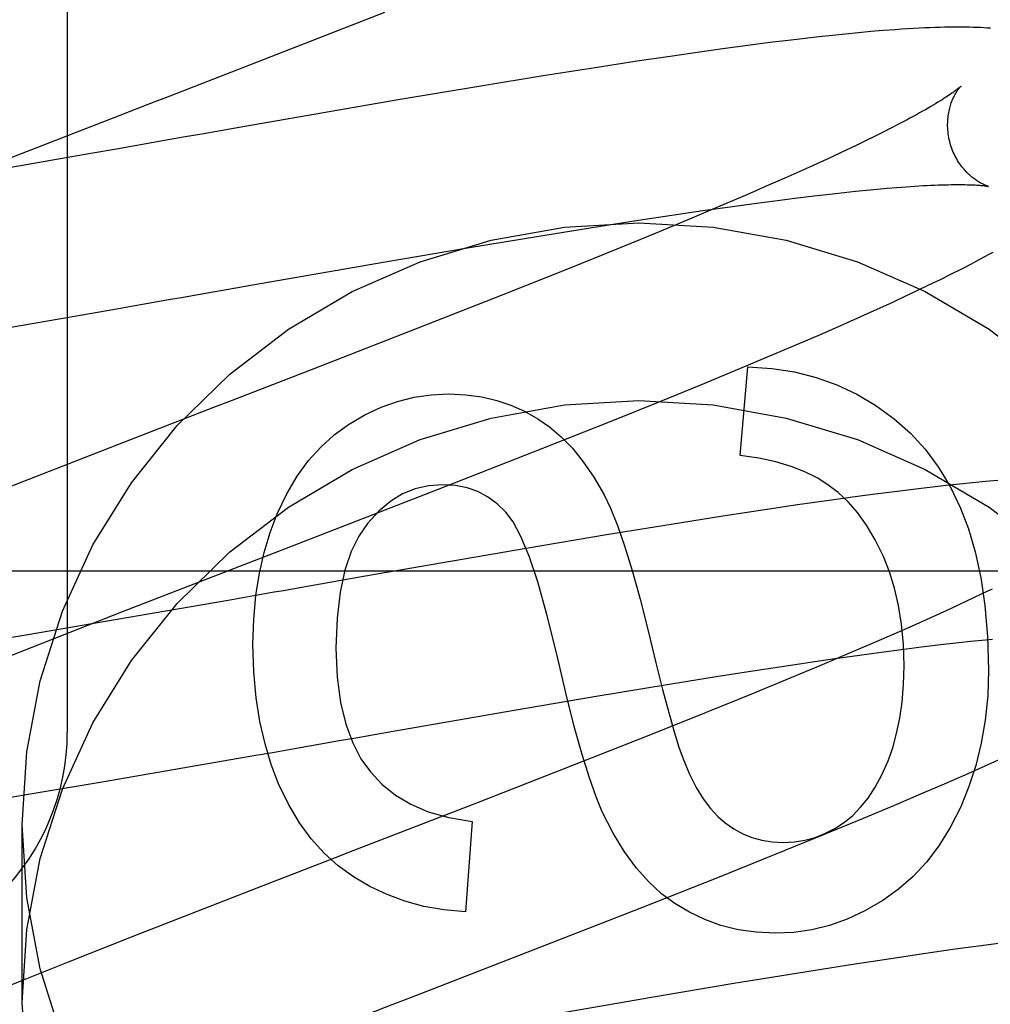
# Model space of a CAD drawing. Header units: inches. Extents: x 0 to 204, y 0 to 132.
# Tile 39 of 112: x 94.248 to 94.371, y 48.953 to 49.077. Entities that reach past the tile are written whole.
import ezdxf

# ---------------------------------------------------------------- set-up
doc = ezdxf.new("R2010")
doc.units = ezdxf.units.IN
doc.header["$LTSCALE"] = 11.243375
doc.header["$MEASUREMENT"] = 0
doc.linetypes.add('HIDDEN', pattern=[0.2, 0.1, -0.1])
doc.layers.add('DEFAULT_2', color=8, linetype='HIDDEN')

msp = doc.modelspace()

# ---------------------------------------------------------------- linework, layer by layer
at = {"layer": 'DEFAULT_2', "color": 8, "linetype": 'HIDDEN'}
for p, q in [((94.2537626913, 49.5919915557), (94.2537626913, 48.9871876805)), ((94.27608048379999, 49.07130648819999), (94.29394831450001, 49.0782703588)), ((94.3522241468, 49.0755145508), (94.350559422, 49.0753437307)), ((94.35385146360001, 49.07567182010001), (94.3522241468, 49.0755145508)), ((94.35543672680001, 49.0758147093), (94.35385146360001, 49.07567182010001)), ((94.3569893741, 49.0759435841), (94.35543672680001, 49.0758147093)), ((94.3426451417, 49.0744215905), (94.3398514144, 49.07406146)), ((94.3453611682, 49.0747559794), (94.3426451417, 49.0744215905)), ((94.3471281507, 49.0749641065), (94.3453611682, 49.0747559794)), ((94.34886075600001, 49.0751601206), (94.3471281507, 49.0749641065)), ((94.350559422, 49.0753437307), (94.34886075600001, 49.0751601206)), ((94.3340431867, 49.0732687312), (94.33001725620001, 49.0726902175)), ((94.3369830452, 49.0736767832), (94.3340431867, 49.0732687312)), ((94.3398514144, 49.07406146), (94.3369830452, 49.0736767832)), ((94.3258766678, 49.0720747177), (94.32055266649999, 49.0712575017)), ((94.33001725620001, 49.0726902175), (94.3258766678, 49.0720747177)), ((94.32055266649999, 49.0712575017), (94.31397108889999, 49.0702140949)), ((94.31397108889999, 49.0702140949), (94.3060673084, 49.0689224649)), ((94.3060673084, 49.0689224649), (94.2956346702, 49.06716899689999)), ((94.2956346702, 49.06716899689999), (94.27551789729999, 49.0636910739)), ((94.24330688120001, 49.0586082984), (94.2604644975, 49.0652660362)), ((94.3599179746, 49.0646249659), (94.3589997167, 49.0641411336)), ((94.27551789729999, 49.0636910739), (94.27196394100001, 49.0630693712)), ((94.3569891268, 49.0631123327), (94.35589959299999, 49.0625694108)), ((94.3580230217, 49.0636365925), (94.3569891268, 49.0631123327)), ((94.3589997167, 49.0641411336), (94.3580230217, 49.0636365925)), ((94.2648950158, 49.0618307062), (94.2637240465, 49.06162547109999)), ((94.35589959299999, 49.0625694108), (94.35475556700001, 49.0620085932)), ((94.260227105, 49.0610128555), (94.2567579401, 49.0604059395)), ((94.3516639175, 49.0605324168), (94.35033778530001, 49.0599139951)), ((94.3529395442, 49.0611351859), (94.3516639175, 49.0605324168)), ((94.2567579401, 49.0604059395), (94.24223182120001, 49.0578863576)), ((94.34896232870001, 49.059280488), (94.3468093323, 49.0583031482)), ((94.35033778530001, 49.0599139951), (94.34896232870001, 49.059280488)), ((94.3468093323, 49.0583031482), (94.34455248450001, 49.05729498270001)), ((94.34455248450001, 49.05729498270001), (94.34219602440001, 49.0562576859)), ((94.34219602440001, 49.0562576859), (94.3397442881, 49.0551929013)), ((94.3520511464, 49.0554852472), (94.3534894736, 49.0556360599)), ((94.3534894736, 49.0556360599), (94.35487603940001, 49.05577418)), ((94.35487603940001, 49.05577418), (94.3562095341, 49.05589952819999)), ((94.3562095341, 49.05589952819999), (94.35748870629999, 49.0560120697)), ((94.35748870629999, 49.0560120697), (94.35871213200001, 49.0561118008)), ((94.35871213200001, 49.0561118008), (94.3598782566, 49.0561987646)), ((94.3598782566, 49.0561987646), (94.3609856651, 49.0562730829)), ((94.3397442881, 49.0551929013), (94.3363347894, 49.0537332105)), ((94.3406469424, 49.0540874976), (94.343275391, 49.05443558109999)), ((94.343275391, 49.05443558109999), (94.34580717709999, 49.0547578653)), ((94.34580717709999, 49.0547578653), (94.3482376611, 49.0550535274)), ((94.3482376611, 49.0550535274), (94.35056238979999, 49.0553218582)), ((94.35056238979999, 49.0553218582), (94.3520511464, 49.0554852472)), ((94.330256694, 49.05260555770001), (94.33416379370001, 49.0531801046)), ((94.3363347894, 49.0537332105), (94.33277442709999, 49.0522311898)), ((94.33416379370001, 49.0531801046), (94.3379264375, 49.0537145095)), ((94.3379264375, 49.0537145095), (94.3406469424, 49.0540874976)), ((94.31992961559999, 49.0510106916), (94.32518668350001, 49.0518348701)), ((94.32518668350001, 49.0518348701), (94.330256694, 49.05260555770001)), ((94.33277442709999, 49.0522311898), (94.32812821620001, 49.0502995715)), ((94.3134063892, 49.04995903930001), (94.31992961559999, 49.0510106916)), ((94.3044089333, 49.0484671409), (94.3134063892, 49.04995903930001)), ((94.32812821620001, 49.0502995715), (94.3232841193, 49.0483140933)), ((94.2939847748, 49.0466946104), (94.3044089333, 49.0484671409)), ((94.3232841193, 49.0483140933), (94.31724083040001, 49.0458700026)), ((94.2774423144, 49.04382244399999), (94.2939847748, 49.0466946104)), ((94.31724083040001, 49.0458700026), (94.3088559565, 49.0425261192)), ((94.3656055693, 49.0451647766), (94.3669173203, 49.0458270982)), ((94.3669173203, 49.0458270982), (94.3681504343, 49.0464625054)), ((94.3627708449, 49.0437735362), (94.3642193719, 49.0444781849)), ((94.3642193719, 49.0444781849), (94.3656055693, 49.0451647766)), ((94.2750713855, 49.0434075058), (94.2774423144, 49.04382244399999)), ((94.3612757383, 49.0430583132), (94.3627708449, 49.0437735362)), ((94.2703385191, 49.0425782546), (94.27152015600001, 49.0427853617)), ((94.3088559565, 49.0425261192), (94.2990825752, 49.0386793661)), ((94.3581959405, 49.0416179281), (94.35974909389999, 49.04233920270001)), ((94.35974909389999, 49.04233920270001), (94.3612757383, 49.0430583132)), ((94.2417789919, 49.0376171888), (94.2597865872, 49.0407304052)), ((94.2597865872, 49.0407304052), (94.2632835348, 49.0413420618)), ((94.3541709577, 49.0397898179), (94.3566125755, 49.04089220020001)), ((94.3566125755, 49.04089220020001), (94.3581959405, 49.0416179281)), ((94.351642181, 49.0386667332), (94.3541709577, 49.0397898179)), ((94.2990825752, 49.0386793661), (94.285715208, 49.03347519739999)), ((94.3490317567, 49.0375245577), (94.351642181, 49.0386667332)), ((94.3463470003, 49.0363656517), (94.3490317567, 49.0375245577)), ((94.34265632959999, 49.0347950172), (94.3463470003, 49.0363656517)), ((94.3388435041, 49.0331957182), (94.34265632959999, 49.0347950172)), ((94.3339193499, 49.0311595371), (94.3388435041, 49.0331957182)), ((94.33888263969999, 49.0221967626), (94.3398649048, 49.03343139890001)), ((94.3288362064, 49.0290862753), (94.3339193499, 49.0311595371)), ((94.2722575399, 49.0282681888), (94.26011323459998, 49.0235679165)), ((94.3225531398, 49.0265561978), (94.3288362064, 49.0290862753)), ((94.31392053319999, 49.0231258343), (94.3225531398, 49.0265561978)), ((94.26011323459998, 49.0235679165), (94.24530504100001, 49.017790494)), ((94.30060099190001, 49.01790594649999), (94.31392053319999, 49.0231258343)), ((94.36321216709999, 49.01820671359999), (94.3614510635, 49.01800061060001)), ((94.3649387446, 49.0184006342), (94.36321216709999, 49.01820671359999)), ((94.36663199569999, 49.0185821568), (94.3649387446, 49.0184006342)), ((94.3682896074, 49.0187506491), (94.36663199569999, 49.0185821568)), ((94.3699061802, 49.018905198), (94.3682896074, 49.0187506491)), ((94.3714827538, 49.0190455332), (94.3699061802, 49.018905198)), ((94.2815103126, 49.0105065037), (94.30060099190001, 49.01790594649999)), ((94.3530997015, 49.0169300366), (94.3501686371, 49.0165246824)), ((94.35595867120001, 49.0173118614), (94.3530997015, 49.0169300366)), ((94.35874327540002, 49.0176690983), (94.35595867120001, 49.0173118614)), ((94.3614510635, 49.01800061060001), (94.35874327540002, 49.0176690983)), ((94.34615354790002, 49.0159495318), (94.34202337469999, 49.0153372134)), ((94.3501686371, 49.0165246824), (94.34615354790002, 49.0159495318)), ((94.3367115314, 49.0145236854), (94.33014252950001, 49.0134841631)), ((94.34202337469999, 49.0153372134), (94.3367115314, 49.0145236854)), ((94.33014252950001, 49.0134841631), (94.3222515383, 49.01219645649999)), ((94.3222515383, 49.01219645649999), (94.3118311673, 49.0104468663)), ((94.3118311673, 49.0104468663), (94.2929106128, 49.0071797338)), ((94.4035626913, 49.0075876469), (93.9035626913, 49.0075876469)), ((94.2929106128, 49.0071797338), (94.2893540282, 49.0065581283)), ((94.2869877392, 49.0061439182), (94.2846269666, 49.0057303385)), ((94.2893540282, 49.0065581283), (94.2869877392, 49.0061439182)), ((94.278758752, 49.0047018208), (94.27642878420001, 49.0042936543)), ((94.37074937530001, 49.0053163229), (94.3695654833, 49.00474331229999)), ((94.27411089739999, 49.003887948), (94.258345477, 49.0011506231)), ((94.27642878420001, 49.0042936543), (94.27411089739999, 49.003887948)), ((94.3663800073, 49.0032394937), (94.3650186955, 49.00261106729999)), ((94.3676921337, 49.003852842), (94.3663800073, 49.0032394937)), ((94.25069473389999, 48.9985220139), (94.26086440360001, 49.00250607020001)), ((94.3650186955, 49.00261106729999), (94.3628871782, 49.0016413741)), ((94.258345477, 49.0011506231), (94.248789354, 48.99952821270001)), ((94.3628871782, 49.0016413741), (94.3606519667, 49.00064083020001)), ((94.248789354, 48.99952821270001), (94.24176762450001, 48.9983672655)), ((94.3583172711, 48.9996111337), (94.3558874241, 48.9985539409)), ((94.3606519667, 49.00064083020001), (94.3583172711, 48.9996111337)), ((94.24306171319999, 48.9954915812), (94.25069473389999, 48.9985220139)), ((94.3558874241, 48.9985539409), (94.3525071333, 48.9971043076)), ((94.36183098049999, 48.9979956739), (94.3642436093, 48.9982878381)), ((94.3642436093, 48.9982878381), (94.3665507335, 48.9985527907)), ((94.3665507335, 48.9985527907), (94.36802796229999, 48.9987140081)), ((94.36802796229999, 48.9987140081), (94.3694549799, 48.9988627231)), ((94.3694549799, 48.9988627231), (94.37083044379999, 48.9989988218)), ((94.3525071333, 48.9971043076), (94.3489758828, 48.9956122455)), ((94.354005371, 48.9969634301), (94.3567073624, 48.9973326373)), ((94.3567073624, 48.9973326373), (94.3593173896, 48.9976770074)), ((94.3593173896, 48.9976770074), (94.36183098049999, 48.9979956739)), ((94.3413467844, 48.995100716), (94.346385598, 48.9958648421)), ((94.346385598, 48.9958648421), (94.3502676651, 48.9964341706)), ((94.3502676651, 48.9964341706), (94.354005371, 48.9969634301)), ((94.3361207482, 48.9942830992), (94.3413467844, 48.995100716)), ((94.3489758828, 48.9956122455), (94.345304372, 48.9940813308)), ((94.3296338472, 48.99323916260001), (94.3361207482, 48.9942830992)), ((94.345304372, 48.9940813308), (94.3405340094, 48.9921182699)), ((94.3206829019, 48.9917571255), (94.3296338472, 48.99323916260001)), ((94.3405340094, 48.9921182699), (94.33457194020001, 48.9896987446)), ((94.31030717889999, 48.9899947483), (94.3206829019, 48.9917571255)), ((94.2950105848, 48.98734204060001), (94.31030717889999, 48.9899947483)), ((94.33457194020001, 48.9896987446), (94.3273373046, 48.9868028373)), ((94.2926468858, 48.986928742), (94.2950105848, 48.98734204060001)), ((94.28792511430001, 48.9861018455), (94.2902845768, 48.9865152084)), ((94.2902845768, 48.9865152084), (94.2926468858, 48.986928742)), ((94.3273373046, 48.9868028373), (94.3176889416, 48.982991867)), ((94.27738148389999, 48.9842546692), (94.2797102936, 48.9846622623)), ((94.2797102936, 48.9846622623), (94.28204841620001, 48.9850718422)), ((94.258158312, 48.9809262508), (94.27738148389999, 48.9842546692)), ((94.3698717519, 48.9829583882), (94.3723278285, 48.9840666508)), ((94.3176889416, 48.982991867), (94.30554648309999, 48.9782520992)), ((94.36733422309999, 48.9818320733), (94.3698717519, 48.9829583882)), ((94.24857605, 48.9793153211), (94.258158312, 48.9809262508)), ((94.36472002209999, 48.9806888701), (94.36733422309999, 48.9818320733)), ((94.3620297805, 48.9795281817), (94.36472002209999, 48.9806888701)), ((94.2424903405, 48.9783216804), (94.24857605, 48.9793153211)), ((94.35832998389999, 48.9779544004), (94.3620297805, 48.9795281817)), ((94.30554648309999, 48.9782520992), (94.2898994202, 48.9721926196)), ((94.35450858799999, 48.9763521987), (94.35832998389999, 48.9779544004)), ((94.3049945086, 48.97590749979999), (94.3041350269, 48.9644887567)), ((94.3495735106, 48.97431230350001), (94.35450858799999, 48.9763521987)), ((94.24806269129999, 48.9530102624), (94.24806269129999, 48.9755022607)), ((94.343443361, 48.9718159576), (94.3495735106, 48.97431230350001)), ((94.33604617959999, 48.96884734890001), (94.343443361, 48.9718159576)), ((94.3262323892, 48.9649641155), (94.33604617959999, 48.96884734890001)), ((94.2777546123, 48.9674942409), (94.2618645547, 48.9613014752)), ((94.3094399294, 48.9584133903), (94.3262323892, 48.9649641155)), ((94.2618645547, 48.9613014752), (94.2538798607, 48.95814562)), ((94.3660931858, 48.9597523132), (94.36206977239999, 48.95917666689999)), ((94.3690300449, 48.9601578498), (94.3660931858, 48.9597523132)), ((94.37189361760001, 48.9605395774), (94.3690300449, 48.9601578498)), ((94.2970792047, 48.9536295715), (94.3094399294, 48.9584133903)), ((94.3579302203, 48.9585635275), (94.35260540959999, 48.9577485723)), ((94.36206977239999, 48.95917666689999), (94.3579302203, 48.9585635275)), ((94.2538798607, 48.95814562), (94.24817722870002, 48.9558615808)), ((94.35260540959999, 48.9577485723), (94.3460193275, 48.9567068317)), ((94.3460193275, 48.9567068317), (94.3381062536, 48.9554158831)), ((94.24817722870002, 48.9558615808), (94.243636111, 48.9540180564)), ((94.3381062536, 48.9554158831), (94.32765529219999, 48.95366138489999)), ((94.32765529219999, 48.95366138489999), (94.3086770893, 48.9503843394))]:
    msp.add_line(p, q, dxfattribs=at)
for points in [[(94.3705606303, 49.0762458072), (94.3701444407, 49.0762745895), (94.3697175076, 49.07629998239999), (94.36927932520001, 49.0763219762), (94.3688293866, 49.0763405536), (94.3683672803, 49.0763556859), (94.36789257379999, 49.0763673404), (94.3674048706, 49.0763754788), (94.36690403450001, 49.0763800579), (94.3663889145, 49.0763810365), (94.3658591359, 49.0763783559), (94.36531203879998, 49.0763719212), (94.3647454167, 49.0763615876), (94.3641567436, 49.07634715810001), (94.3635431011, 49.0763283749), (94.3629025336, 49.0763049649), (94.36223044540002, 49.0762765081), (94.361531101, 49.0762429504), (94.3608057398, 49.0762041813), (94.3600603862, 49.0761604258), (94.35930075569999, 49.0761120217), (94.35853184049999, 49.0760593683), (94.3569893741, 49.0759435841)], [(94.2604644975, 49.0652660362), (94.26378236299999, 49.0665488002), (94.2648929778, 49.0669781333), (94.2660056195, 49.067408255), (94.27608048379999, 49.07130648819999)], [(94.36679436, 49.0688992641), (94.3667853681, 49.0688906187), (94.3667691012, 49.0688753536), (94.36674496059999, 49.0688532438), (94.3667124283, 49.06882415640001), (94.3666708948, 49.0687878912), (94.3666199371, 49.0687444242), (94.36655908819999, 49.0686936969), (94.366487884, 49.06863565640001), (94.36640585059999, 49.06857024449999), (94.3663125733, 49.06849745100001), (94.36620761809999, 49.0684172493), (94.3660905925, 49.06832964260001), (94.365961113, 49.0682346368), (94.36581874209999, 49.0681321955), (94.3656630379, 49.068022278), (94.3654936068, 49.06790487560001), (94.3653099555, 49.0677799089), (94.36511192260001, 49.0676475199), (94.3648992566, 49.067507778), (94.36467186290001, 49.0673608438), (94.3644296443, 49.0672068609), (94.3641725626, 49.0670459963), (94.36390064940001, 49.0668784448), (94.3636138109, 49.0667043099), (94.36331205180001, 49.06652374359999), (94.3629952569, 49.0663368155), (94.3626633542, 49.0661436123), (94.3623163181, 49.0659442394), (94.3619541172, 49.06573878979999), (94.3615768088, 49.0655273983), (94.36118446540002, 49.0653101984), (94.36077714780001, 49.0650873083), (94.3603549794, 49.0648588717), (94.3599179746, 49.0646249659)], [(94.3654530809, 49.0617039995), (94.3653971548, 49.0619153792), (94.36533997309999, 49.0621575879), (94.3652898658, 49.0624005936), (94.36524691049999, 49.06264361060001), (94.3652111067, 49.062885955), (94.3651823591, 49.0631272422), (94.3651605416, 49.0633670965), (94.3651455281, 49.063604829), (94.3651371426, 49.0638397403), (94.36513515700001, 49.0640715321), (94.3651393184, 49.0642998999), (94.36514934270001, 49.0645242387), (94.3651649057, 49.0647439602), (94.3651856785, 49.0649588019), (94.3652113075, 49.06516841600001), (94.3652414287, 49.0653725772), (94.3652756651, 49.065571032), (94.3653136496, 49.0657636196), (94.3653549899, 49.0659500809), (94.3653993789, 49.0661305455), (94.3654465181, 49.0663051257), (94.3654960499, 49.06647368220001), (94.36554762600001, 49.06663611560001), (94.3656009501, 49.06679247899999), (94.3656556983, 49.06694272), (94.36571166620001, 49.0670870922), (94.3657686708, 49.0672258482), (94.36582642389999, 49.0673589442), (94.3658846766, 49.0674864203), (94.3659431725, 49.067608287), (94.3660016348, 49.06772450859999), (94.3660599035, 49.06783526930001), (94.36611782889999, 49.06794074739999), (94.3661751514, 49.068040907), (94.36623165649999, 49.0681357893), (94.36628706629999, 49.0682253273), (94.36634110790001, 49.0683094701), (94.3663935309, 49.0683882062), (94.36644406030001, 49.0684614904), (94.3664924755, 49.0685293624), (94.36653857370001, 49.06859188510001), (94.36658200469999, 49.068648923), (94.36662244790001, 49.0687003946), (94.3666595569, 49.0687461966), (94.36669297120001, 49.0687862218), (94.3667223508, 49.0688203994), (94.3667473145, 49.068848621), (94.36676756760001, 49.06887088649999), (94.36678281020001, 49.0688871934), (94.366792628, 49.0688974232), (94.3667966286, 49.06890149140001)], [(94.27196394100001, 49.0630693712), (94.2707815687, 49.0628623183), (94.2684213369, 49.0624487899)], [(94.2684213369, 49.0624487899), (94.2672438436, 49.0622424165), (94.2648950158, 49.0618307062)], [(94.35475556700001, 49.0620085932), (94.3535580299, 49.0614305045), (94.3529395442, 49.0611351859)], [(94.2637240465, 49.06162547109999), (94.2613899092, 49.06121649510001), (94.260227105, 49.0610128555)], [(94.3702969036, 49.0562380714), (94.3703048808, 49.056236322), (94.3703163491, 49.0562337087), (94.3703190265, 49.0562330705), (94.3703132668, 49.0562345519), (94.3702994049, 49.0562382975), (94.3702777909, 49.05624444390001), (94.37024879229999, 49.0562531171), (94.3702126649, 49.05626447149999), (94.3701696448, 49.0562786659), (94.3701201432, 49.056295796), (94.3700645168, 49.05631596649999), (94.3700031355, 49.0563392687), (94.3699363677, 49.0563657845), (94.36986451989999, 49.0563956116), (94.3697879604, 49.05642881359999), (94.3697068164, 49.0564655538), (94.3696212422, 49.0565059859), (94.36953149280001, 49.0565502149), (94.3694377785, 49.0565983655), (94.3693403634, 49.0566505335), (94.36923952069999, 49.0567068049), (94.369135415, 49.05676732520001), (94.3690282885, 49.0568321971), (94.3689181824, 49.0569016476), (94.3688051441, 49.0569759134), (94.3686894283, 49.05705510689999), (94.3685712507, 49.0571393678), (94.36845080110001, 49.0572288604), (94.3683283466, 49.0573236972), (94.36820391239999, 49.0574241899), (94.3680775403, 49.057530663), (94.3679495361, 49.0576432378), (94.36782012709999, 49.0577621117), (94.3676896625, 49.05788737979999), (94.3675585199, 49.05801910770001), (94.3674268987, 49.0581575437), (94.3672949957, 49.05830295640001), (94.3671632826, 49.0584553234), (94.36703215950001, 49.0586146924), (94.3669020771, 49.05878104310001), (94.36677346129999, 49.0589543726), (94.36664679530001, 49.0591345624), (94.3665224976, 49.05932155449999), (94.3664011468, 49.0595150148), (94.3662832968, 49.0597145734), (94.36616932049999, 49.0599200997), (94.3660595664, 49.0601314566), (94.36595454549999, 49.060348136), (94.365854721, 49.06056961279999), (94.3657603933, 49.0607956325), (94.36567184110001, 49.06102591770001), (94.3655894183, 49.06125988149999), (94.36551346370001, 49.0614968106), (94.365453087, 49.0617039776)], [(94.3609856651, 49.0562730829), (94.36203295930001, 49.0563349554), (94.3625336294, 49.0563613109), (94.36301876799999, 49.0563846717), (94.363488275, 49.0564050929), (94.3639420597, 49.056422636), (94.3643800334, 49.05643736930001), (94.3648021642, 49.0564493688), (94.3652082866, 49.0564587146), (94.3655983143, 49.0564654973), (94.36597211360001, 49.0564698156), (94.3663295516, 49.056471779), (94.3666706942, 49.0564715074), (94.3669955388, 49.0564691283), (94.3673042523, 49.0564647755), (94.36759706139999, 49.0564585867), (94.3678738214, 49.05645071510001), (94.3681347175, 49.0564413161), (94.36837916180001, 49.056430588), (94.3686068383, 49.05641874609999), (94.3688176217, 49.056406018), (94.36901111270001, 49.056392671), (94.36918827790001, 49.0563788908), (94.36934958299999, 49.0563648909), (94.3694960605, 49.0563508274), (94.3696285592, 49.05633685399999), (94.3697477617, 49.0563231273), (94.36985440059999, 49.0563097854), (94.36994889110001, 49.056296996), (94.37003171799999, 49.0562849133), (94.37010327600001, 49.05627370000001), (94.3701639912, 49.05626351), (94.3702141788, 49.0562545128), (94.37025414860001, 49.0562468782), (94.3702842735, 49.0562407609), (94.3702969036, 49.0562380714)], [(94.24806269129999, 48.9755022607), (94.2486457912, 48.9847470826), (94.25032922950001, 48.9937271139), (94.2531372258, 49.0025047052), (94.25699712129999, 49.0108928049), (94.26187505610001, 49.01875924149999), (94.2676788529, 49.0260017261), (94.27434323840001, 49.0324998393), (94.28175364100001, 49.0381758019), (94.2898171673, 49.042927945), (94.2984035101, 49.04670751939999), (94.3073975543, 49.049437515), (94.31666083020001, 49.05110104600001), (94.3260626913, 49.0516502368), (94.3354645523, 49.05110104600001), (94.34472782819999, 49.049437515), (94.3537218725, 49.04670751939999), (94.3623082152, 49.042927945), (94.3703717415, 49.0381758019), (94.3777821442, 49.0324998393)], [(94.3681504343, 49.0464625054), (94.3687380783, 49.0467702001), (94.369306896, 49.0470713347), (94.36985721, 49.0473659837), (94.3703893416, 49.0476542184), (94.37090369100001, 49.0479361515)], [(94.27152015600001, 49.0427853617), (94.27388677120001, 49.0432000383), (94.2750713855, 49.0434075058)], [(94.2632835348, 49.0413420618), (94.2644543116, 49.0415470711), (94.26680247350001, 49.0419584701)], [(94.26680247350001, 49.0419584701), (94.26797949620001, 49.04216475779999), (94.2703385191, 49.0425782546)], [(94.285715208, 49.03347519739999), (94.27449319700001, 49.0291324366), (94.2722575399, 49.0282681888)], [(94.3398649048, 49.03343139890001), (94.3428978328, 49.0332266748), (94.34578217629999, 49.0327776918), (94.3485030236, 49.0320856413), (94.35110510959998, 49.0311469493), (94.35363316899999, 49.0299580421), (94.3560722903, 49.0285201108)], [(94.2893396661, 49.02612583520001), (94.29139394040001, 49.0273348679), (94.2934611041, 49.0283117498), (94.2955293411, 49.029050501), (94.2976341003, 49.0295690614), (94.2998108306, 49.0298853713), (94.3020477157, 49.0299934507)], [(94.3020477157, 49.0299934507), (94.3041880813, 49.0298920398), (94.3062088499, 49.02962193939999), (94.308098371, 49.029182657), (94.3098915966, 49.0285756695), (94.31162347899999, 49.0278024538), (94.31328236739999, 49.0268625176)], [(94.24806269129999, 48.9530102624), (94.2486457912, 48.9622550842), (94.25032922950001, 48.9712351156), (94.2531372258, 48.9800127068), (94.25699712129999, 48.9884008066), (94.26187505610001, 48.99626724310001), (94.2676788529, 49.00350972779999), (94.27434323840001, 49.0100078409), (94.28175364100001, 49.0156838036), (94.2898171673, 49.0204359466), (94.2984035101, 49.024215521), (94.3073975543, 49.0269455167), (94.31666083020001, 49.0286090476), (94.3260626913, 49.0291582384), (94.3354645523, 49.0286090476), (94.34472782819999, 49.0269455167), (94.3537218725, 49.024215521), (94.3623082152, 49.0204359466), (94.3703717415, 49.0156838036), (94.3777821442, 49.0100078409)], [(94.3560722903, 49.0285201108), (94.35835763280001, 49.0268600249), (94.3604309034, 49.0250183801), (94.3622826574, 49.0230120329), (94.36394122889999, 49.0207904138), (94.3654349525, 49.018302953), (94.3667543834, 49.0155665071)], [(94.2803303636, 49.0148233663), (94.28153040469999, 49.0173484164), (94.2828479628, 49.0195986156), (94.2842801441, 49.0215567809), (94.28583563, 49.0232744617), (94.2875231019, 49.0248032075), (94.2893396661, 49.02612583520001)], [(94.31328236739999, 49.0268625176), (94.314769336, 49.0258343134), (94.31622588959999, 49.0245848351), (94.3176572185, 49.0231223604), (94.3190477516, 49.0214220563), (94.32038191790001, 49.0194590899), (94.3216649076, 49.017241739)], [(94.3499945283, 49.0185132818), (94.3486173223, 49.0193707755), (94.3470588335, 49.0201369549), (94.3453271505, 49.0208175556), (94.3433980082, 49.0213953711), (94.3412471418, 49.0218531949), (94.33888263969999, 49.0221967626)], [(94.3012496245, 49.0185132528), (94.29946399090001, 49.0183804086), (94.2977731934, 49.0179897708), (94.2961912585, 49.0173567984), (94.29467610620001, 49.016435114), (94.2931856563, 49.0151783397), (94.2917339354, 49.0136019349)], [(94.3092458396, 49.0150277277), (94.30812625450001, 49.01610422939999), (94.3069376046, 49.0169769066), (94.3056950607, 49.017640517), (94.30435311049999, 49.0181107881), (94.3028662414, 49.0184034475), (94.3012496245, 49.0185132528)], [(94.3570044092, 49.00943219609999), (94.35597452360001, 49.01154219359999), (94.3548868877, 49.0134007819), (94.35373927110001, 49.01499594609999), (94.3525383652, 49.0163637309), (94.35129086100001, 49.0175401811), (94.3499945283, 49.0185132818)], [(94.3216649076, 49.017241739), (94.3224893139, 49.015530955), (94.3233585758, 49.0133667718), (94.3242725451, 49.01076945), (94.32523166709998, 49.0076782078), (94.3262363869, 49.0040322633), (94.3272865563, 48.9998518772)], [(94.2772455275, 48.9983154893), (94.2773517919, 49.0014936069), (94.27762727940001, 49.00449261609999), (94.2780776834, 49.0073046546), (94.2786859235, 49.0099533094), (94.2794349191, 49.0124621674), (94.2803303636, 49.0148233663)], [(94.315676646, 48.9970875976), (94.31444392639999, 49.0020864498), (94.3132774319, 49.0062301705), (94.3121789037, 49.0094703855), (94.3111431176, 49.0119522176), (94.3101648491, 49.01382078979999), (94.3092458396, 49.0150277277)], [(94.3667543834, 49.0155665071), (94.3677598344, 49.0129424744), (94.36861203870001, 49.0100145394), (94.36932182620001, 49.00679532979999), (94.36985670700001, 49.0032469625), (94.3701841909, 48.9993315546), (94.3703151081, 48.9950617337)], [(94.2917339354, 49.0136019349), (94.29063190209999, 49.0120253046), (94.28968820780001, 49.0100538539), (94.28888743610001, 49.0077123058), (94.28827583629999, 49.00492649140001), (94.28789965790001, 49.00162224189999), (94.28774348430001, 48.99782428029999)], [(94.26086440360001, 49.00250607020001), (94.2792830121, 49.0096454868), (94.2815103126, 49.0105065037)], [(94.3596329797, 48.9956142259), (94.3595442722, 48.9983224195), (94.359310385, 49.0008619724), (94.3589262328, 49.0032267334), (94.3584070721, 49.0054351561), (94.35776815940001, 49.0075056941), (94.3570044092, 49.00943219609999)], [(94.2846269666, 49.0057303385), (94.2834491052, 49.0055239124), (94.28227317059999, 49.0053177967), (94.2810993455, 49.0051120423), (94.2799278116, 49.00490670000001), (94.278758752, 49.0047018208)], [(94.3695654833, 49.00474331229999), (94.3683293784, 49.0041536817), (94.3676921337, 49.003852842)], [(94.3272865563, 48.9998518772), (94.3282245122, 48.9959820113), (94.3290794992, 48.9925926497), (94.32985198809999, 48.9896840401), (94.33054056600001, 48.9872554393), (94.33114381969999, 48.9853061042), (94.3316622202, 48.9838362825)], [(94.2804992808, 48.9806960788), (94.2795677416, 48.9831193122), (94.27878339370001, 48.985739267), (94.27813826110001, 48.98854786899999), (94.27765627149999, 48.991569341), (94.27736135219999, 48.9948279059), (94.2772455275, 48.9983154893)], [(94.28774348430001, 48.99782428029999), (94.28791368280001, 48.994188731), (94.288325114, 48.99098586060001), (94.28899418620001, 48.98823545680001), (94.2898716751, 48.98587815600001), (94.2909083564, 48.9838545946), (94.2921206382, 48.9821845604)], [(94.321439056, 48.9771592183), (94.3206583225, 48.979024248), (94.31980940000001, 48.9814448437), (94.3188957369, 48.9843957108), (94.31790698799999, 48.9879527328), (94.31683280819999, 48.9921917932), (94.315676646, 48.9970875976)], [(94.3575966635, 48.9835854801), (94.3581867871, 48.9852506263), (94.35868118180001, 48.9870465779), (94.3590841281, 48.9889685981), (94.35938278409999, 48.99103089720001), (94.35956430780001, 48.9932476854), (94.3596329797, 48.9956142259)], [(94.3703151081, 48.9950617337), (94.37019981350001, 48.9918219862), (94.369891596, 48.9887339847), (94.3693866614, 48.9858063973), (94.3686963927, 48.98301321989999), (94.367832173, 48.9803284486), (94.36679020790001, 48.97776075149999)], [(94.28204841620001, 48.9850718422), (94.28322052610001, 48.98527725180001), (94.28439443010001, 48.9854830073), (94.2855699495, 48.9856890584), (94.2867469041, 48.9858953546), (94.28792511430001, 48.9861018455)], [(94.3316622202, 48.9838362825), (94.33248442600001, 48.9819116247), (94.3333361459, 48.9802269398), (94.3342201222, 48.9787913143), (94.3351281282, 48.9775774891), (94.3360519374, 48.97655820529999), (94.3369942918, 48.9757425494)], [(94.35208179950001, 48.9758461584), (94.3531269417, 48.9766941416), (94.3541248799, 48.977709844), (94.35507860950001, 48.9788847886), (94.355979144, 48.9802444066), (94.3568174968, 48.98181412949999), (94.3575966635, 48.9835854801)], [(94.2921206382, 48.9821845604), (94.2935728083, 48.9806228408), (94.2952758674, 48.9792613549), (94.2972049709, 48.9780944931), (94.2994346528, 48.97713908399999), (94.30203944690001, 48.97641195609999), (94.3049945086, 48.97590749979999)], [(94.289967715, 48.9689303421), (94.2880469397, 48.97032477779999), (94.2862667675, 48.9719282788), (94.2846305, 48.9737243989), (94.2831282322, 48.9757624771), (94.28175005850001, 48.9780918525), (94.2804992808, 48.9806960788)], [(94.33060906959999, 48.9655534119), (94.32895616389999, 48.96677997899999), (94.32734842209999, 48.9682742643), (94.3257814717, 48.97002185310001), (94.32426843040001, 48.9720659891), (94.32282241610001, 48.9744499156), (94.321439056, 48.9771592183)], [(94.36679020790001, 48.97776075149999), (94.36547468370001, 48.9751629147), (94.3640319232, 48.9728326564), (94.3624663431, 48.97078653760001), (94.3607646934, 48.9689748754), (94.35891372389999, 48.9673479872), (94.3569178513, 48.9659224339)], [(94.3443464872, 48.9732676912), (94.3457414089, 48.97334154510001), (94.34708485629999, 48.97355337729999), (94.3483682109, 48.9738990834), (94.3496173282, 48.9743909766), (94.35085806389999, 48.9750413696), (94.35208179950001, 48.9758461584)], [(94.3777821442, 48.9185046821), (94.3703717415, 48.9128287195), (94.3623082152, 48.90807657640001), (94.3537218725, 48.904297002), (94.34472782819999, 48.9015670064), (94.3354645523, 48.8999034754), (94.3260626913, 48.8993542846), (94.31666083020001, 48.8999034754), (94.3073975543, 48.9015670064), (94.2984035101, 48.904297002), (94.2898171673, 48.90807657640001), (94.28175364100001, 48.9128287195), (94.27434323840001, 48.9185046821), (94.2676788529, 48.9250027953), (94.26187505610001, 48.93224528), (94.25699712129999, 48.9401117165), (94.2531372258, 48.9484998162), (94.25032922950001, 48.9572774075), (94.2486457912, 48.9662574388), (94.24806269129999, 48.9755022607)], [(94.3369942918, 48.9757425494), (94.3380750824, 48.9749920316), (94.3392052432, 48.9743776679), (94.34037684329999, 48.9739003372), (94.3416136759, 48.9735574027), (94.3429395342, 48.9733462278), (94.3443464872, 48.9732676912)], [(94.2898994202, 48.9721926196), (94.2876728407, 48.9713318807), (94.2777546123, 48.9674942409)], [(94.3041350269, 48.9644887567), (94.3014199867, 48.9647377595), (94.29886105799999, 48.9651838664), (94.2964719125, 48.9658276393), (94.2942115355, 48.9666673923), (94.2920389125, 48.9677014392), (94.289967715, 48.9689303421)], [(94.3569178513, 48.9659224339), (94.3546629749, 48.9646181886), (94.3524157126, 48.96356799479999), (94.35018472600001, 48.9627793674), (94.34794403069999, 48.9622297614), (94.3456676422, 48.9618966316), (94.343364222, 48.9617874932)], [(94.343364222, 48.9617874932), (94.34092653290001, 48.9619101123), (94.3386225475, 48.96223705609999), (94.3364606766, 48.9627704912), (94.3344156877, 48.9635039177), (94.3324623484, 48.9644308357), (94.33060906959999, 48.9655534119)], [(94.27537708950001, 48.9452166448), (94.2948498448, 48.9527677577), (94.2970792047, 48.9536295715)], [(94.3777821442, 48.8960126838), (94.3703717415, 48.8903367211), (94.3623082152, 48.8855845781), (94.3537218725, 48.8818050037), (94.34472782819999, 48.8790750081), (94.3354645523, 48.8774114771), (94.3260626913, 48.8768622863), (94.31666083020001, 48.8774114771), (94.3073975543, 48.8790750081), (94.2984035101, 48.8818050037), (94.2898171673, 48.8855845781), (94.28175364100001, 48.8903367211), (94.27434323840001, 48.8960126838), (94.2676788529, 48.902510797), (94.26187505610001, 48.9097532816), (94.25699712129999, 48.91761971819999), (94.2531372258, 48.9260078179), (94.25032922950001, 48.9347854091), (94.2486457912, 48.9437654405), (94.24806269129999, 48.9530102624)]]:
    msp.add_lwpolyline(points, dxfattribs=at)
msp.add_arc((94.2249691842, 48.9871815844), 0.0287935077, 269.992150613, 0.0121305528, dxfattribs=at)

doc.saveas('drawing.dxf')
